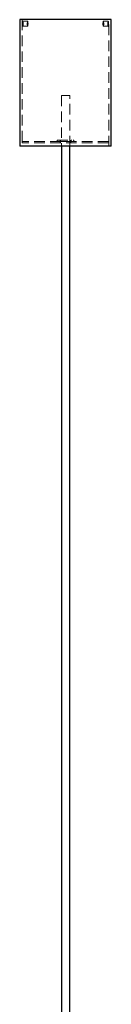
# Model space of a CAD drawing. Header units: millimetres. Extents: x 621 to 813, y 304 to 665.
# Tile 21 of 32: x 793 to 804, y 422 to 540. Entities that reach past the tile are written whole.
import ezdxf

# ---------------------------------------------------------------- set-up
doc = ezdxf.new("R2010")
doc.units = ezdxf.units.MM
doc.linetypes.add('HIDDEN', pattern=[1.905, 1.27, -0.635])

msp = doc.modelspace()

# ---------------------------------------------------------------- linework, layer by layer
at = {"color": 7, "linetype": 'Continuous', "lineweight": 25}
for p, q in [((792.84, 540.37), (792.84, 525.17)), ((803.77, 540.37), (792.84, 540.37)), ((803.84, 540.37), (803.77, 540.37)), ((803.84, 525.17), (803.84, 540.37)), ((803.77, 525.17), (792.84, 525.17)), ((797.84, 525.17), (797.84, 365.55)), ((798.84, 365.55), (798.84, 525.17)), ((803.84, 525.17), (803.77, 525.17))]:
    msp.add_line(p, q, dxfattribs=at)
at = {"color": 7, "linetype": 'HIDDEN', "lineweight": 18}
for p, q in [((793.14, 540.37), (793.14, 525.17)), ((793.79, 540.17), (793.2, 540.17)), ((803.48, 540.17), (802.88, 540.17)), ((803.54, 525.17), (803.54, 540.37)), ((793.2, 539.57), (793.79, 539.57)), ((802.88, 539.57), (803.48, 539.57)), ((798.84, 531.25), (797.84, 531.25)), ((797.84, 531.25), (797.84, 525.17)), ((798.84, 525.17), (798.84, 531.25)), ((797.34, 525.91), (799.33, 525.91)), ((797.34, 525.91), (797.34, 525.75)), ((799.33, 525.91), (799.34, 525.91)), ((799.33, 525.75), (799.33, 525.91)), ((799.34, 525.75), (799.34, 525.91)), ((803.48, 525.73), (793.14, 525.73)), ((793.14, 525.73), (793.14, 525.57)), ((803.48, 525.57), (793.14, 525.57)), ((797.34, 525.75), (799.33, 525.75)), ((799.33, 525.75), (799.34, 525.75)), ((803.54, 525.73), (803.48, 525.73)), ((803.54, 525.57), (803.48, 525.57)), ((803.54, 525.57), (803.54, 525.73))]:
    msp.add_line(p, q, dxfattribs=at)
at = {"color": 7, "linetype": 'HIDDEN', "lineweight": 18, "flags": 128}
for points in [[(793.75, 539.87), (793.75, 539.75), (793.76, 539.65), (793.77, 539.59), (793.79, 539.57), (793.81, 539.59), (793.82, 539.65), (793.83, 539.75), (793.84, 539.87), (793.83, 539.98), (793.82, 540.08), (793.81, 540.14), (793.79, 540.17), (793.77, 540.14), (793.76, 540.08), (793.75, 539.98), (793.75, 539.87)], [(802.93, 539.87), (802.93, 539.75), (802.92, 539.65), (802.9, 539.59), (802.88, 539.57), (802.87, 539.59), (802.85, 539.65), (802.84, 539.75), (802.84, 539.87), (802.84, 539.98), (802.85, 540.08), (802.87, 540.14), (802.88, 540.17), (802.9, 540.14), (802.92, 540.08), (802.93, 539.98), (802.93, 539.87)]]:
    msp.add_lwpolyline(points, dxfattribs=at)
at = {"color": 7, "linetype": 'HIDDEN', "lineweight": 18}
for centre, radius, start, end in [((797.57, 525.74), 0.171, 270, 90), ((799.1, 525.74), 0.171, 90.5453, 269.4547), ((799.11, 525.74), 0.171, 90, 270), ((797.57, 525.74), 0.011, 270, 90), ((799.1, 525.74), 0.011, 90.5453, 269.4547), ((799.11, 525.74), 0.011, 90, 270)]:
    msp.add_arc(centre, radius, start, end, dxfattribs=at)
for points, knots in [([(793.2, 539.57), (793.19, 539.57), (793.18, 539.58), (793.17, 539.63), (793.17, 539.7), (793.16, 539.8), (793.16, 539.9), (793.16, 540), (793.17, 540.08), (793.18, 540.14), (793.19, 540.17), (793.21, 540.16), (793.23, 540.12), (793.24, 540.05), (793.25, 539.96), (793.26, 539.86), (793.25, 539.76), (793.24, 539.67), (793.23, 539.61), (793.21, 539.57), (793.2, 539.57), (793.2, 539.57)], [0, 0, 0, 0, 0.053628, 0.107254, 0.160935, 0.214654, 0.268311, 0.321905, 0.375532, 0.429237, 0.482944, 0.536573, 0.590167, 0.643822, 0.69754, 0.751224, 0.80483, 0.858436, 0.91212, 0.965838, 1, 1, 1, 1]), ([(803.51, 539.87), (803.51, 539.9), (803.51, 539.97), (803.51, 540.06), (803.5, 540.12), (803.49, 540.16), (803.47, 540.17), (803.46, 540.14), (803.44, 540.08), (803.43, 540), (803.42, 539.9), (803.42, 539.8), (803.43, 539.7), (803.45, 539.62), (803.46, 539.58), (803.48, 539.56), (803.49, 539.58), (803.5, 539.63), (803.51, 539.7), (803.51, 539.79), (803.51, 539.84), (803.51, 539.87)], [0, 0, 0, 0, 0.053628, 0.107253, 0.160935, 0.214654, 0.268311, 0.321906, 0.375533, 0.429238, 0.482944, 0.536573, 0.590167, 0.643822, 0.69754, 0.751224, 0.80483, 0.858436, 0.91212, 0.965838, 1, 1, 1, 1])]:
    msp.add_open_spline(points, degree=3, knots=knots, dxfattribs=at)

doc.saveas('drawing.dxf')
